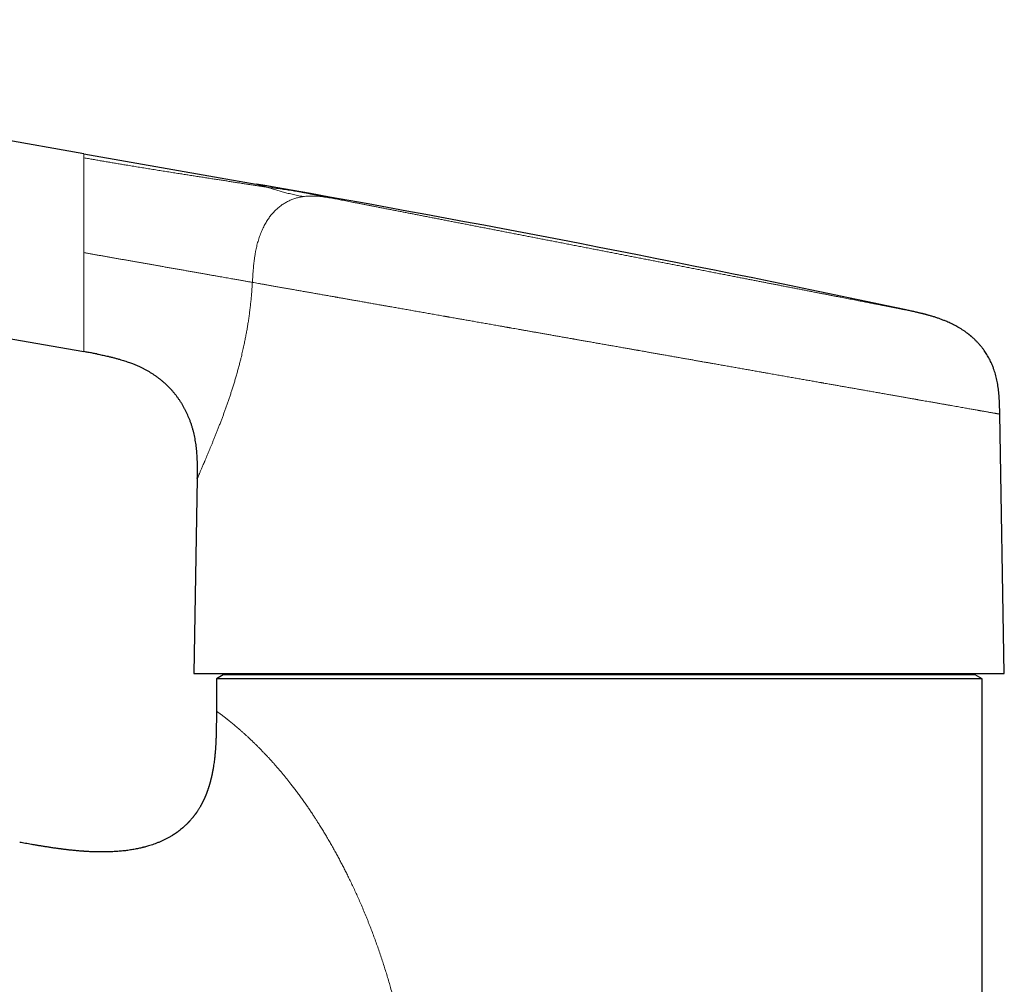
# Model space of a CAD drawing. Header units: millimetres. Extents: x 8 to 575, y 12 to 410.
# Tile 3 of 29: x 120 to 191, y 340 to 410. Entities that reach past the tile are written whole.
import ezdxf

# ---------------------------------------------------------------- set-up
doc = ezdxf.new("R2010")
doc.units = ezdxf.units.MM

msp = doc.modelspace()

# ---------------------------------------------------------------- linework, layer by layer
at = {"color": 7, "linetype": 'Continuous', "lineweight": 30}
for p, q in [((124.863, 400.05), (70.276, 409.675)), ((124.863, 400.05), (137.231, 397.869)), ((139.74, 397.427), (137.231, 397.869)), ((139.74, 397.427), (139.743, 397.426)), ((67.845, 395.888), (124.863, 385.834)), ((128.21, 385.018), (128.214, 385.016)), ((190.963, 362.726), (190.638, 381.344)), ((133.007, 376.726), (132.763, 362.726)), ((132.763, 362.726), (190.963, 362.726)), ((134.874, 362.609), (134.374, 362.321)), ((134.374, 362.321), (134.374, 360.018)), ((189.374, 362.321), (134.374, 362.321)), ((161.874, 362.609), (134.874, 362.609)), ((137.697, 362.726), (137.697, 362.609)), ((188.874, 362.609), (161.874, 362.609)), ((186.051, 362.609), (186.051, 362.726)), ((189.374, 362.321), (188.874, 362.609)), ((189.374, 271.109), (189.374, 362.321)), ((134.251, 356.677), (134.248, 356.648)), ((134.167, 356.042), (134.166, 356.037)), ((131.797, 351.496), (131.784, 351.486)), ((131.908, 351.588), (131.898, 351.579)), ((131.177, 351.063), (131.164, 351.056)), ((123.015, 350.138), (122.982, 350.142))]:
    msp.add_line(p, q, dxfattribs=at)
at = {"color": 7, "linetype": 'Continuous', "lineweight": 30, "flags": 128}
msp.add_lwpolyline([(139.742, 397.426), (138.382, 397.666), (137.989, 397.735), (137.715, 397.783), (137.234, 397.868)], dxfattribs=at)
at = {"color": 7, "linetype": 'Continuous', "lineweight": 30}
msp.add_arc((-80.069, -849.163), 1265.821, 77.962986, 79.999961, dxfattribs=at)
at = {"color": 252, "linetype": 'Continuous', "lineweight": 0}
for points, knots in [([(124.863, 399.753), (124.863, 399.775), (124.863, 399.818), (124.863, 399.873), (124.863, 399.92), (124.863, 399.961), (124.863, 399.994), (124.863, 400.019), (124.863, 400.037), (124.863, 400.048), (124.863, 400.049), (124.863, 400.05)], [0, 0, 0, 0, 0.112778, 0.225351, 0.337723, 0.449898, 0.56188, 0.671676, 0.781293, 0.890733, 1, 1, 1, 1]), ([(124.863, 399.753), (124.863, 399.733), (124.863, 399.692), (124.863, 399.623), (124.863, 399.548), (124.863, 399.467), (124.863, 399.379), (124.863, 399.287), (124.863, 399.192), (124.863, 399.092), (124.863, 398.987), (124.863, 398.876), (124.863, 398.781), (124.863, 398.703), (124.863, 398.646), (124.863, 398.587), (124.863, 398.526), (124.863, 398.464), (124.863, 398.401), (124.863, 398.319), (124.863, 398.215), (124.863, 398.088), (124.863, 397.954), (124.863, 397.811), (124.863, 397.66), (124.863, 397.504), (124.863, 397.342), (124.863, 397.219), (124.863, 397.139), (124.863, 397.102), (124.863, 397.065), (124.863, 397.028), (124.863, 396.991), (124.863, 396.953), (124.863, 396.915), (124.863, 396.848), (124.863, 396.752), (124.863, 396.617), (124.863, 396.469), (124.863, 396.308), (124.863, 396.138), (124.863, 395.959), (124.863, 395.769), (124.863, 395.574), (124.863, 395.373), (124.863, 395.233), (124.863, 395.156), (124.863, 395.145), (124.863, 395.133), (124.863, 395.122), (124.863, 395.11), (124.863, 395.098), (124.863, 395.068), (124.863, 395.02), (124.863, 394.956), (124.863, 394.873), (124.863, 394.767), (124.863, 394.643), (124.863, 394.517), (124.863, 394.389), (124.863, 394.255), (124.863, 394.114), (124.863, 393.966), (124.863, 393.811), (124.863, 393.649), (124.863, 393.481), (124.863, 393.307), (124.863, 393.126), (124.863, 393.004), (124.863, 392.942)], [0, 0, 0, 0, 0.022747, 0.045613, 0.068599, 0.091706, 0.114933, 0.138281, 0.160407, 0.182642, 0.204985, 0.227439, 0.250002, 0.260618, 0.271289, 0.282014, 0.292793, 0.303627, 0.314516, 0.32546, 0.345664, 0.366053, 0.386626, 0.408873, 0.431333, 0.454004, 0.476888, 0.499985, 0.504913, 0.509865, 0.514843, 0.519845, 0.524873, 0.529926, 0.535005, 0.540108, 0.556311, 0.572763, 0.592673, 0.612935, 0.633551, 0.65603, 0.678914, 0.702204, 0.725899, 0.75, 0.75132, 0.75265, 0.75399, 0.75534, 0.756701, 0.758072, 0.759453, 0.767234, 0.774443, 0.7819, 0.795832, 0.810552, 0.824363, 0.838803, 0.853872, 0.86957, 0.886237, 0.90356, 0.921537, 0.94017, 0.959458, 0.979402, 1, 1, 1, 1]), ([(138.021, 397.639), (137.919, 397.655), (137.714, 397.688), (137.403, 397.736), (137.088, 397.785), (136.771, 397.834), (136.45, 397.884), (136.133, 397.933), (135.82, 397.981), (135.511, 398.029), (135.2, 398.077), (134.886, 398.126), (134.559, 398.176), (134.218, 398.229), (133.862, 398.284), (133.505, 398.339), (133.147, 398.395), (132.788, 398.451), (132.427, 398.507), (132.064, 398.564), (131.684, 398.624), (131.284, 398.687), (130.866, 398.753), (130.445, 398.82), (130.022, 398.888), (129.599, 398.956), (129.176, 399.024), (128.754, 399.093), (128.331, 399.163), (127.935, 399.228), (127.567, 399.289), (127.227, 399.347), (126.886, 399.404), (126.545, 399.462), (126.206, 399.52), (125.869, 399.578), (125.534, 399.636), (125.199, 399.694), (124.975, 399.734), (124.863, 399.753)], [0, 0, 0, 0, 0.026701, 0.05336, 0.079976, 0.106552, 0.133088, 0.159587, 0.184542, 0.209474, 0.234384, 0.259265, 0.284109, 0.311783, 0.339396, 0.366943, 0.394424, 0.421841, 0.449199, 0.476506, 0.503775, 0.534841, 0.565902, 0.596987, 0.628107, 0.659261, 0.689886, 0.720526, 0.751172, 0.781809, 0.806306, 0.830786, 0.855246, 0.879685, 0.904106, 0.928075, 0.952039, 0.976009, 1, 1, 1, 1]), ([(137.231, 397.869), (137.231, 397.869), (137.232, 397.869), (137.242, 397.866), (137.258, 397.862), (137.28, 397.856), (137.308, 397.848), (137.342, 397.838), (137.382, 397.827), (137.428, 397.814), (137.48, 397.8), (137.539, 397.783), (137.604, 397.764), (137.675, 397.743), (137.752, 397.72), (137.835, 397.696), (137.924, 397.669), (137.989, 397.649), (138.021, 397.639)], [0, 0, 0, 0, 0.062643, 0.125301, 0.187986, 0.250701, 0.313445, 0.375094, 0.436761, 0.498436, 0.560111, 0.623033, 0.685936, 0.74881, 0.811653, 0.874462, 0.937241, 1, 1, 1, 1]), ([(140.625, 396.969), (140.553, 396.983), (140.41, 397.011), (140.203, 397.051), (140.002, 397.093), (139.808, 397.136), (139.622, 397.18), (139.443, 397.225), (139.272, 397.27), (139.108, 397.316), (138.949, 397.361), (138.796, 397.405), (138.649, 397.449), (138.509, 397.491), (138.376, 397.531), (138.25, 397.569), (138.131, 397.606), (138.058, 397.628), (138.021, 397.639)], [0, 0, 0, 0, 0.0626407, 0.1253154, 0.1880244, 0.2507536, 0.3134828, 0.3750745, 0.4366412, 0.4981927, 0.5597586, 0.6226185, 0.6855171, 0.7484398, 0.8113647, 0.8742713, 0.9371479, 1, 1, 1, 1]), ([(140.444, 397.29), (140.293, 397.315), (139.993, 397.367), (139.542, 397.439), (139.063, 397.509), (138.556, 397.577), (138.199, 397.619), (138.021, 397.639)], [0, 0, 0, 0, 0.186651, 0.373325, 0.560011, 0.780021, 1, 1, 1, 1]), ([(139.743, 397.426), (139.743, 397.426), (139.744, 397.426), (139.753, 397.424), (139.769, 397.421), (139.794, 397.416), (139.825, 397.41), (139.863, 397.403), (139.907, 397.394), (139.96, 397.384), (140.021, 397.372), (140.09, 397.358), (140.167, 397.343), (140.251, 397.327), (140.343, 397.309), (140.41, 397.296), (140.444, 397.29)], [0, 0, 0, 0, 0.0083826, 0.0832205, 0.1579372, 0.2325563, 0.3071011, 0.3815954, 0.4560626, 0.5305265, 0.6085583, 0.6866396, 0.7647974, 0.8430588, 0.9214508, 1, 1, 1, 1]), ([(140.625, 396.969), (140.578, 396.962), (140.485, 396.948), (140.346, 396.921), (140.208, 396.889), (140.072, 396.851), (139.937, 396.808), (139.805, 396.759), (139.674, 396.705), (139.544, 396.645), (139.418, 396.58), (139.293, 396.509), (139.171, 396.433), (139.051, 396.351), (138.934, 396.264), (138.82, 396.171), (138.709, 396.073), (138.601, 395.97), (138.496, 395.861), (138.394, 395.748), (138.296, 395.629), (138.201, 395.506), (138.109, 395.379), (138.022, 395.246), (137.938, 395.11), (137.854, 394.963), (137.772, 394.807), (137.691, 394.64), (137.615, 394.468), (137.544, 394.292), (137.478, 394.112), (137.418, 393.932), (137.364, 393.752), (137.315, 393.573), (137.269, 393.391), (137.228, 393.207), (137.187, 393.003), (137.148, 392.78), (137.111, 392.537), (137.079, 392.291), (137.052, 392.044), (137.026, 391.769), (137.003, 391.467), (136.981, 391.138), (136.969, 390.918), (136.962, 390.808)], [0, 0, 0, 0, 0.019847, 0.039596, 0.059252, 0.078823, 0.098317, 0.117745, 0.137117, 0.156443, 0.175737, 0.195011, 0.214277, 0.23355, 0.252842, 0.272166, 0.291537, 0.310966, 0.330466, 0.35005, 0.369728, 0.389512, 0.409411, 0.429435, 0.449592, 0.46989, 0.492798, 0.515897, 0.539195, 0.562695, 0.5864, 0.610311, 0.633044, 0.655956, 0.679044, 0.702304, 0.725728, 0.755765, 0.786036, 0.816518, 0.847185, 0.878008, 0.918555, 0.959243, 1, 1, 1, 1]), ([(142.786, 396.833), (142.722, 396.846), (142.592, 396.871), (142.406, 396.907), (142.225, 396.943), (142.051, 396.977), (141.883, 397.009), (141.722, 397.041), (141.568, 397.071), (141.42, 397.099), (141.277, 397.127), (141.14, 397.154), (141.007, 397.18), (140.882, 397.204), (140.762, 397.228), (140.649, 397.25), (140.542, 397.27), (140.476, 397.283), (140.444, 397.29)], [0, 0, 0, 0, 0.062798, 0.125536, 0.188232, 0.250906, 0.313577, 0.375144, 0.436745, 0.498398, 0.560076, 0.622953, 0.685787, 0.748599, 0.811407, 0.87423, 0.937088, 1, 1, 1, 1]), ([(142.786, 396.833), (142.714, 396.846), (142.568, 396.871), (142.35, 396.907), (142.132, 396.94), (141.915, 396.968), (141.709, 396.988), (141.516, 397.002), (141.336, 397.009), (141.157, 397.01), (140.978, 397.004), (140.801, 396.991), (140.683, 396.977), (140.625, 396.969)], [0, 0, 0, 0, 0.102014, 0.20389, 0.305487, 0.406672, 0.507326, 0.590725, 0.673641, 0.756039, 0.837901, 0.919219, 1, 1, 1, 1]), ([(183.91, 388.826), (183.909, 388.826), (183.908, 388.826), (183.895, 388.829), (183.875, 388.833), (183.847, 388.838), (183.811, 388.845), (183.768, 388.854), (183.717, 388.864), (183.658, 388.875), (183.591, 388.888), (183.515, 388.903), (183.431, 388.919), (183.339, 388.937), (183.239, 388.957), (183.132, 388.977), (183.016, 389), (182.899, 389.023), (182.783, 389.045), (182.668, 389.068), (182.548, 389.091), (182.422, 389.116), (182.291, 389.141), (182.158, 389.167), (182.022, 389.194), (181.884, 389.22), (181.742, 389.248), (181.594, 389.277), (181.435, 389.308), (181.264, 389.341), (181.082, 389.377), (180.895, 389.413), (180.702, 389.451), (180.503, 389.489), (180.299, 389.529), (180.089, 389.57), (179.877, 389.611), (179.662, 389.653), (179.445, 389.695), (179.224, 389.738), (178.998, 389.782), (178.767, 389.827), (178.536, 389.872), (178.306, 389.917), (178.076, 389.962), (177.842, 390.008), (177.602, 390.054), (177.349, 390.104), (177.08, 390.156), (176.798, 390.211), (176.511, 390.267), (176.22, 390.323), (175.924, 390.381), (175.624, 390.439), (175.319, 390.499), (175.028, 390.555), (174.752, 390.609), (174.491, 390.66), (174.228, 390.711), (173.962, 390.763), (173.694, 390.815), (173.424, 390.868), (173.141, 390.923), (172.847, 390.98), (172.541, 391.04), (172.232, 391.1), (171.918, 391.161), (171.589, 391.225), (171.243, 391.292), (170.882, 391.363), (170.519, 391.433), (170.152, 391.505), (169.783, 391.577), (169.411, 391.649), (169.037, 391.722), (168.664, 391.795), (168.295, 391.866), (167.928, 391.938), (167.56, 392.01), (167.191, 392.081), (166.82, 392.154), (166.455, 392.225), (166.095, 392.295), (165.741, 392.364), (165.386, 392.433), (165.028, 392.503), (164.668, 392.573), (164.307, 392.643), (163.945, 392.713), (163.583, 392.784), (163.221, 392.854), (162.86, 392.925), (162.501, 392.995), (162.144, 393.064), (161.787, 393.134), (161.419, 393.205), (161.04, 393.279), (160.651, 393.355), (160.263, 393.43), (159.876, 393.506), (159.489, 393.581), (159.111, 393.655), (158.74, 393.727), (158.378, 393.798), (158.015, 393.868), (157.653, 393.939), (157.292, 394.009), (156.931, 394.079), (156.572, 394.149), (156.214, 394.219), (155.859, 394.288), (155.507, 394.357), (155.159, 394.424), (154.814, 394.491), (154.471, 394.558), (154.121, 394.626), (153.762, 394.696), (153.397, 394.767), (153.035, 394.838), (152.676, 394.908), (152.32, 394.977), (151.974, 395.044), (151.637, 395.11), (151.31, 395.174), (150.985, 395.237), (150.663, 395.3), (150.343, 395.362), (150.027, 395.424), (149.714, 395.484), (149.405, 395.545), (149.1, 395.604), (148.8, 395.662), (148.505, 395.72), (148.216, 395.776), (147.93, 395.832), (147.64, 395.888), (147.346, 395.946), (147.05, 396.003), (146.759, 396.06), (146.472, 396.116), (146.191, 396.17), (145.92, 396.223), (145.659, 396.274), (145.408, 396.323), (145.161, 396.371), (144.918, 396.418), (144.681, 396.465), (144.448, 396.51), (144.221, 396.554), (143.998, 396.597), (143.781, 396.64), (143.57, 396.681), (143.365, 396.721), (143.167, 396.759), (142.974, 396.797), (142.849, 396.821), (142.786, 396.833)], [0, 0, 0, 0, 0.0073204, 0.0146331, 0.021941, 0.0292466, 0.0365527, 0.0437313, 0.0509154, 0.0581077, 0.0653294, 0.0726904, 0.0800451, 0.0873964, 0.0947468, 0.1020991, 0.109456, 0.1168203, 0.1229947, 0.1291624, 0.135325, 0.1414841, 0.1476414, 0.1537984, 0.1596048, 0.1654138, 0.1712265, 0.1770581, 0.1829368, 0.1894913, 0.1960407, 0.2025868, 0.2091316, 0.2156771, 0.2222252, 0.2287777, 0.2353366, 0.2416496, 0.2479557, 0.2542566, 0.260554, 0.2668497, 0.2731454, 0.2790827, 0.285023, 0.2909676, 0.2969358, 0.302966, 0.309689, 0.3164063, 0.32312, 0.3298322, 0.336545, 0.3432605, 0.3499807, 0.3567076, 0.362264, 0.3678148, 0.3733611, 0.3789042, 0.3844451, 0.389985, 0.3955252, 0.401621, 0.40772, 0.4138238, 0.4199511, 0.4261388, 0.4330368, 0.4399287, 0.4468168, 0.4537032, 0.4605903, 0.4674802, 0.4743752, 0.4812775, 0.4879166, 0.4945477, 0.5011727, 0.5077936, 0.5144124, 0.5210312, 0.5272734, 0.5335189, 0.5397695, 0.5460408, 0.5523606, 0.5586733, 0.5649808, 0.5712846, 0.5775866, 0.5838885, 0.5900793, 0.5962732, 0.6024719, 0.608677, 0.6154355, 0.6221859, 0.6289301, 0.6356702, 0.6424084, 0.6491468, 0.6555021, 0.6618612, 0.6682258, 0.6746069, 0.6810192, 0.687424, 0.6938233, 0.7002187, 0.7066121, 0.7130052, 0.7192857, 0.7255693, 0.7318578, 0.7381529, 0.7449876, 0.7518136, 0.7586329, 0.7654477, 0.7722602, 0.7790725, 0.7854974, 0.7919259, 0.7983599, 0.8048061, 0.8112684, 0.8177233, 0.8241725, 0.8306179, 0.8370614, 0.8435048, 0.8498347, 0.8561681, 0.8625065, 0.8688518, 0.8757183, 0.882576, 0.8894271, 0.8962738, 0.9031183, 0.9099628, 0.9164181, 0.9228773, 0.929342, 0.9358155, 0.9422913, 0.9487598, 0.9552227, 0.9616819, 0.9681393, 0.9745966, 0.9809404, 0.9872878, 0.9936404, 1, 1, 1, 1]), ([(124.863, 385.834), (124.863, 385.835), (124.863, 385.836), (124.863, 385.848), (124.863, 385.867), (124.863, 385.893), (124.863, 385.927), (124.863, 385.967), (124.863, 386.011), (124.863, 386.057), (124.863, 386.109), (124.863, 386.156), (124.863, 386.195), (124.863, 386.223), (124.863, 386.253), (124.863, 386.284), (124.863, 386.315), (124.863, 386.348), (124.863, 386.398), (124.863, 386.467), (124.863, 386.56), (124.863, 386.659), (124.863, 386.764), (124.863, 386.877), (124.863, 386.996), (124.863, 387.123), (124.863, 387.258), (124.863, 387.401), (124.863, 387.535), (124.863, 387.655), (124.863, 387.734), (124.863, 387.786), (124.863, 387.81), (124.863, 387.835), (124.863, 387.86), (124.863, 387.885), (124.863, 387.91), (124.863, 387.974), (124.863, 388.081), (124.863, 388.233), (124.863, 388.392), (124.863, 388.558), (124.863, 388.73), (124.863, 388.91), (124.863, 389.081), (124.863, 389.244), (124.863, 389.396), (124.863, 389.552), (124.863, 389.705), (124.863, 389.855), (124.863, 389.997), (124.863, 390.095), (124.863, 390.149), (124.863, 390.164), (124.863, 390.179), (124.863, 390.194), (124.863, 390.209), (124.863, 390.224), (124.863, 390.271), (124.863, 390.353), (124.863, 390.472), (124.863, 390.598), (124.863, 390.732), (124.863, 390.873), (124.863, 391.021), (124.862, 391.176), (124.862, 391.338), (124.862, 391.496), (124.862, 391.649), (124.863, 391.795), (124.863, 391.947), (124.863, 392.103), (124.863, 392.263), (124.863, 392.427), (124.863, 392.595), (124.863, 392.767), (124.863, 392.883), (124.863, 392.942)], [0, 0, 0, 0, 0.020572, 0.041189, 0.061853, 0.082563, 0.103321, 0.124128, 0.141643, 0.159193, 0.176779, 0.194401, 0.202324, 0.210255, 0.218193, 0.226139, 0.234092, 0.242053, 0.25002, 0.269148, 0.288426, 0.307853, 0.32743, 0.347159, 0.367038, 0.38707, 0.407793, 0.428677, 0.449722, 0.463701, 0.47775, 0.480914, 0.484081, 0.487252, 0.490426, 0.493604, 0.496785, 0.49997, 0.51812, 0.536592, 0.555385, 0.5745, 0.593937, 0.613697, 0.633779, 0.649462, 0.665337, 0.681403, 0.697661, 0.712127, 0.726741, 0.739724, 0.741188, 0.742654, 0.744122, 0.74559, 0.747061, 0.748533, 0.750006, 0.760803, 0.772254, 0.784358, 0.797116, 0.810527, 0.824334, 0.838772, 0.85384, 0.869538, 0.882551, 0.895967, 0.909786, 0.924009, 0.938635, 0.953392, 0.968539, 0.984075, 1, 1, 1, 1]), ([(124.863, 392.942), (124.949, 392.927), (125.119, 392.897), (125.376, 392.851), (125.632, 392.806), (125.888, 392.761), (126.145, 392.716), (126.401, 392.671), (126.657, 392.625), (126.917, 392.58), (127.181, 392.533), (127.448, 392.486), (127.713, 392.439), (127.977, 392.393), (128.24, 392.346), (128.508, 392.299), (128.781, 392.251), (129.06, 392.202), (129.335, 392.153), (129.609, 392.105), (129.879, 392.057), (130.148, 392.01), (130.422, 391.962), (130.704, 391.912), (130.991, 391.861), (131.275, 391.811), (131.557, 391.761), (131.841, 391.711), (132.128, 391.661), (132.417, 391.61), (132.702, 391.56), (132.982, 391.51), (133.26, 391.461), (133.527, 391.414), (133.786, 391.368), (134.036, 391.324), (134.282, 391.281), (134.523, 391.239), (134.751, 391.198), (134.965, 391.161), (135.167, 391.125), (135.364, 391.09), (135.542, 391.059), (135.702, 391.031), (135.845, 391.005), (135.984, 390.981), (136.12, 390.957), (136.252, 390.934), (136.379, 390.911), (136.502, 390.889), (136.621, 390.869), (136.736, 390.848), (136.849, 390.828), (136.925, 390.815), (136.962, 390.808)], [0, 0, 0, 0, 0.0175423, 0.0350606, 0.0525759, 0.0701038, 0.0876551, 0.1052363, 0.1228503, 0.1404963, 0.1590123, 0.1775505, 0.1960997, 0.2146468, 0.2331785, 0.251682, 0.2718243, 0.2919158, 0.3119607, 0.331972, 0.351962, 0.3719404, 0.3919146, 0.4138872, 0.4358643, 0.4578462, 0.4798303, 0.5018105, 0.5251087, 0.5483783, 0.5716163, 0.5948337, 0.6180399, 0.6412422, 0.6631196, 0.6850007, 0.7068869, 0.7287781, 0.7506737, 0.7701832, 0.7896944, 0.8092222, 0.8287841, 0.8441784, 0.8595883, 0.8750058, 0.8904222, 0.9061435, 0.9218476, 0.937529, 0.9531843, 0.9688124, 0.9844153, 1, 1, 1, 1]), ([(136.962, 390.808), (136.955, 390.688), (136.94, 390.448), (136.913, 390.089), (136.882, 389.734), (136.847, 389.38), (136.808, 389.032), (136.766, 388.688), (136.72, 388.349), (136.671, 388.013), (136.618, 387.679), (136.561, 387.348), (136.502, 387.019), (136.439, 386.693), (136.38, 386.409), (136.329, 386.168), (136.284, 385.967), (136.238, 385.767), (136.192, 385.568), (136.134, 385.332), (136.066, 385.06), (135.986, 384.755), (135.904, 384.452), (135.82, 384.152), (135.734, 383.858), (135.647, 383.568), (135.558, 383.283), (135.469, 383.004), (135.379, 382.729), (135.289, 382.459), (135.198, 382.192), (135.106, 381.929), (135.013, 381.67), (134.921, 381.415), (134.828, 381.165), (134.733, 380.911), (134.635, 380.655), (134.536, 380.398), (134.438, 380.148), (134.342, 379.906), (134.247, 379.671), (134.155, 379.442), (134.064, 379.221), (133.979, 379.016), (133.901, 378.825), (133.828, 378.651), (133.757, 378.483), (133.701, 378.348), (133.656, 378.242), (133.622, 378.163), (133.59, 378.085), (133.558, 378.01), (133.527, 377.937), (133.486, 377.841), (133.437, 377.727), (133.382, 377.598), (133.331, 377.477), (133.283, 377.366), (133.239, 377.263), (133.199, 377.17), (133.163, 377.085), (133.13, 377.009), (133.101, 376.943), (133.076, 376.885), (133.055, 376.836), (133.038, 376.795), (133.024, 376.764), (133.015, 376.742), (133.009, 376.728), (133.008, 376.727), (133.007, 376.726)], [0, 0, 0, 0, 0.016286, 0.032495, 0.048636, 0.064718, 0.080751, 0.096459, 0.112138, 0.127798, 0.143448, 0.159097, 0.174755, 0.190431, 0.206135, 0.216024, 0.22593, 0.235855, 0.245802, 0.255772, 0.271481, 0.287232, 0.303033, 0.318893, 0.33482, 0.350536, 0.366333, 0.382217, 0.397694, 0.413499, 0.429337, 0.445216, 0.461142, 0.477121, 0.493162, 0.50927, 0.526954, 0.544593, 0.562197, 0.579774, 0.597334, 0.614886, 0.632437, 0.650122, 0.665602, 0.680985, 0.696279, 0.711489, 0.719425, 0.727341, 0.735239, 0.743118, 0.750981, 0.758827, 0.774635, 0.790301, 0.805832, 0.821239, 0.836531, 0.851717, 0.866807, 0.881811, 0.89674, 0.911603, 0.926411, 0.941175, 0.955905, 0.970612, 0.985307, 1, 1, 1, 1]), ([(190.638, 381.344), (190.637, 381.344), (190.636, 381.344), (190.627, 381.346), (190.611, 381.349), (190.589, 381.353), (190.561, 381.358), (190.527, 381.364), (190.485, 381.371), (190.435, 381.38), (190.375, 381.39), (190.308, 381.402), (190.233, 381.415), (190.151, 381.43), (190.061, 381.446), (189.963, 381.463), (189.858, 381.482), (189.746, 381.501), (189.636, 381.521), (189.532, 381.539), (189.434, 381.556), (189.356, 381.57), (189.298, 381.58), (189.262, 381.587), (189.226, 381.593), (189.19, 381.599), (189.153, 381.606), (189.116, 381.612), (189.046, 381.625), (188.942, 381.643), (188.799, 381.668), (188.65, 381.695), (188.495, 381.722), (188.334, 381.75), (188.167, 381.78), (187.988, 381.811), (187.797, 381.845), (187.592, 381.881), (187.38, 381.919), (187.161, 381.957), (186.934, 381.997), (186.7, 382.038), (186.459, 382.081), (186.21, 382.125), (185.954, 382.17), (185.714, 382.212), (185.492, 382.251), (185.291, 382.287), (185.063, 382.327), (184.891, 382.357), (184.776, 382.378), (184.744, 382.383), (184.713, 382.389), (184.681, 382.394), (184.649, 382.4), (184.617, 382.406), (184.514, 382.424), (184.338, 382.455), (184.086, 382.499), (183.827, 382.545), (183.563, 382.592), (183.293, 382.639), (183.017, 382.688), (182.726, 382.739), (182.418, 382.794), (182.094, 382.851), (181.763, 382.909), (181.425, 382.969), (181.099, 383.026), (180.787, 383.081), (180.489, 383.134), (180.185, 383.187), (179.877, 383.241), (179.564, 383.297), (179.259, 383.35), (178.963, 383.403), (178.675, 383.453), (178.352, 383.51), (178.11, 383.553), (177.949, 383.581), (177.905, 383.589), (177.861, 383.597), (177.816, 383.605), (177.772, 383.613), (177.727, 383.62), (177.585, 383.645), (177.344, 383.688), (177, 383.749), (176.65, 383.81), (176.294, 383.873), (175.932, 383.937), (175.563, 384.002), (175.184, 384.069), (174.796, 384.137), (174.397, 384.208), (174.093, 384.261), (173.885, 384.298), (173.777, 384.317), (173.668, 384.336), (173.563, 384.355), (173.431, 384.378), (173.271, 384.406), (173.031, 384.448), (172.741, 384.5), (172.397, 384.56), (172.048, 384.622), (171.691, 384.685), (171.329, 384.749), (170.975, 384.811), (170.63, 384.872), (170.295, 384.931), (169.994, 384.984), (169.728, 385.031), (169.508, 385.07), (169.356, 385.096), (169.273, 385.111), (169.25, 385.115), (169.227, 385.119), (169.204, 385.123), (169.181, 385.127), (169.158, 385.131), (169.052, 385.15), (168.861, 385.184), (168.581, 385.233), (168.294, 385.284), (167.999, 385.336), (167.698, 385.389), (167.391, 385.443), (167.077, 385.498), (166.757, 385.555), (166.451, 385.609), (166.161, 385.66), (165.888, 385.708), (165.61, 385.757), (165.327, 385.807), (165.077, 385.851), (164.86, 385.889), (164.71, 385.916), (164.614, 385.933), (164.575, 385.939), (164.561, 385.942), (164.546, 385.945), (164.533, 385.947), (164.498, 385.953), (164.431, 385.965), (164.328, 385.983), (164.211, 386.004), (164.085, 386.026), (163.949, 386.05), (163.802, 386.076), (163.649, 386.103), (163.49, 386.131), (163.324, 386.16), (163.151, 386.191), (162.971, 386.222), (162.799, 386.253), (162.635, 386.281), (162.48, 386.309), (162.321, 386.337), (162.155, 386.366), (161.988, 386.396), (161.821, 386.425), (161.66, 386.453), (161.497, 386.482), (161.333, 386.511), (161.168, 386.54), (161.01, 386.568), (160.859, 386.595), (160.714, 386.62), (160.577, 386.644), (160.445, 386.668), (160.319, 386.69), (160.199, 386.711), (160.098, 386.729), (160.014, 386.744), (159.949, 386.755), (159.906, 386.763), (159.883, 386.767), (159.877, 386.768), (159.871, 386.769), (159.865, 386.77), (159.858, 386.771), (159.852, 386.772), (159.743, 386.792), (159.531, 386.829), (159.219, 386.884), (158.913, 386.938), (158.613, 386.991), (158.319, 387.042), (158.036, 387.092), (157.764, 387.14), (157.503, 387.186), (157.246, 387.232), (156.995, 387.276), (156.75, 387.319), (156.509, 387.362), (156.274, 387.403), (156.043, 387.444), (155.818, 387.484), (155.647, 387.514), (155.529, 387.535), (155.461, 387.546), (155.394, 387.558), (155.328, 387.57), (155.259, 387.582), (155.184, 387.595), (155.053, 387.618), (154.87, 387.651), (154.584, 387.701), (154.247, 387.76), (153.862, 387.829), (153.482, 387.895), (153.11, 387.961), (152.743, 388.026), (152.398, 388.087), (152.072, 388.144), (151.766, 388.198), (151.499, 388.245), (151.269, 388.286), (151.126, 388.311), (151.037, 388.327), (150.999, 388.333), (150.961, 388.34), (150.924, 388.347), (150.886, 388.353), (150.849, 388.36), (150.812, 388.366), (150.652, 388.395), (150.371, 388.444), (149.972, 388.514), (149.58, 388.583), (149.195, 388.651), (148.815, 388.718), (148.442, 388.784), (148.072, 388.849), (147.705, 388.914), (147.342, 388.978), (147.068, 389.026), (146.881, 389.059), (146.778, 389.078), (146.674, 389.096), (146.567, 389.115), (146.458, 389.134), (146.347, 389.154), (146.237, 389.173), (146.053, 389.205), (145.798, 389.25), (145.474, 389.307), (145.155, 389.364), (144.841, 389.419), (144.532, 389.474), (144.24, 389.525), (143.965, 389.574), (143.705, 389.619), (143.422, 389.669), (143.213, 389.706), (143.074, 389.731), (143.032, 389.738), (142.989, 389.746), (142.946, 389.753), (142.904, 389.761), (142.766, 389.785), (142.534, 389.826), (142.213, 389.882), (141.897, 389.938), (141.588, 389.993), (141.284, 390.046), (140.987, 390.099), (140.685, 390.152), (140.38, 390.205), (140.073, 390.26), (139.773, 390.312), (139.481, 390.364), (139.195, 390.414), (138.917, 390.464), (138.645, 390.511), (138.381, 390.558), (138.124, 390.603), (137.876, 390.647), (137.636, 390.689), (137.405, 390.73), (137.179, 390.77), (137.035, 390.796), (136.962, 390.808)], [0, 0, 0, 0, 0.005547, 0.011098, 0.016654, 0.022215, 0.027781, 0.033352, 0.038928, 0.045067, 0.051213, 0.057364, 0.063522, 0.069686, 0.075856, 0.082032, 0.088215, 0.094404, 0.1006, 0.105148, 0.109699, 0.114254, 0.115788, 0.117323, 0.118858, 0.120394, 0.12193, 0.123467, 0.125004, 0.130434, 0.135881, 0.141343, 0.146821, 0.152315, 0.157824, 0.16335, 0.169446, 0.175562, 0.181697, 0.187852, 0.194026, 0.200219, 0.206432, 0.212664, 0.218916, 0.225187, 0.229799, 0.234421, 0.239053, 0.245185, 0.245874, 0.246564, 0.247253, 0.247943, 0.248634, 0.249324, 0.250015, 0.255282, 0.26058, 0.26591, 0.27127, 0.276662, 0.282085, 0.28754, 0.293576, 0.299649, 0.305761, 0.31191, 0.318097, 0.323282, 0.328494, 0.333731, 0.338995, 0.344286, 0.349603, 0.354303, 0.359024, 0.363765, 0.370055, 0.370763, 0.371472, 0.372181, 0.372891, 0.373601, 0.374311, 0.375022, 0.38036, 0.385749, 0.39119, 0.396683, 0.402227, 0.407823, 0.413471, 0.419324, 0.425231, 0.431192, 0.432775, 0.434362, 0.435952, 0.437544, 0.438944, 0.441711, 0.444501, 0.449357, 0.45428, 0.459271, 0.464329, 0.469454, 0.474647, 0.479272, 0.483949, 0.488678, 0.491828, 0.495, 0.497811, 0.498128, 0.498444, 0.498761, 0.499079, 0.499396, 0.499714, 0.500032, 0.503767, 0.507602, 0.511536, 0.515568, 0.5197, 0.523854, 0.528104, 0.532449, 0.53689, 0.540511, 0.544193, 0.547936, 0.551741, 0.555606, 0.558018, 0.560452, 0.561661, 0.561851, 0.562042, 0.562232, 0.562423, 0.562583, 0.563638, 0.56513, 0.566698, 0.568341, 0.570208, 0.572163, 0.574207, 0.57634, 0.578561, 0.58087, 0.583268, 0.585754, 0.587769, 0.589839, 0.591964, 0.594164, 0.596454, 0.598674, 0.600825, 0.602906, 0.605199, 0.607402, 0.609513, 0.611534, 0.613463, 0.615302, 0.61705, 0.61875, 0.620354, 0.621863, 0.622806, 0.623707, 0.624466, 0.624549, 0.624632, 0.624714, 0.624796, 0.624877, 0.624958, 0.625039, 0.629288, 0.633464, 0.637566, 0.641595, 0.64555, 0.649432, 0.653025, 0.656553, 0.660016, 0.663413, 0.666745, 0.670012, 0.673214, 0.67635, 0.679421, 0.682427, 0.683359, 0.684284, 0.685202, 0.686114, 0.68702, 0.688034, 0.689205, 0.692408, 0.695589, 0.701009, 0.70636, 0.711641, 0.716853, 0.721996, 0.727068, 0.731475, 0.735827, 0.740126, 0.742934, 0.745718, 0.746263, 0.746806, 0.747348, 0.74789, 0.74843, 0.74897, 0.749509, 0.750046, 0.755916, 0.761732, 0.767496, 0.773206, 0.778864, 0.784468, 0.790019, 0.795664, 0.801252, 0.806785, 0.808405, 0.81002, 0.81163, 0.8133, 0.815054, 0.816805, 0.818552, 0.820296, 0.825559, 0.830791, 0.835992, 0.841161, 0.846298, 0.851404, 0.855872, 0.860315, 0.864733, 0.870529, 0.871284, 0.872039, 0.872794, 0.873547, 0.8743, 0.875052, 0.880901, 0.886726, 0.892527, 0.898304, 0.904058, 0.909788, 0.915494, 0.921745, 0.927966, 0.934159, 0.940324, 0.946461, 0.952569, 0.958649, 0.9647, 0.970724, 0.976719, 0.98258, 0.988414, 0.99422, 1, 1, 1, 1]), ([(134.374, 360.018), (134.375, 360.017), (134.376, 360.016), (134.389, 360.007), (134.408, 359.993), (134.435, 359.974), (134.469, 359.949), (134.511, 359.918), (134.56, 359.882), (134.615, 359.841), (134.679, 359.794), (134.749, 359.741), (134.826, 359.683), (134.909, 359.619), (134.984, 359.561), (135.048, 359.511), (135.099, 359.471), (135.152, 359.43), (135.206, 359.387), (135.262, 359.342), (135.338, 359.281), (135.436, 359.202), (135.561, 359.1), (135.69, 358.992), (135.825, 358.879), (135.963, 358.76), (136.105, 358.637), (136.251, 358.508), (136.4, 358.374), (136.555, 358.234), (136.714, 358.087), (136.877, 357.933), (137.044, 357.773), (137.214, 357.607), (137.387, 357.435), (137.562, 357.258), (137.681, 357.135), (137.741, 357.074)], [0, 0, 0, 0, 0.032677, 0.065283, 0.097821, 0.130297, 0.162716, 0.194505, 0.226249, 0.257951, 0.289919, 0.321706, 0.353308, 0.38473, 0.415976, 0.432276, 0.44853, 0.464739, 0.480905, 0.497027, 0.513107, 0.54507, 0.576808, 0.608328, 0.639636, 0.67074, 0.701097, 0.731272, 0.761271, 0.791103, 0.821379, 0.851496, 0.881463, 0.911289, 0.940981, 0.970548, 1, 1, 1, 1]), ([(137.741, 357.074), (137.791, 357.021), (137.89, 356.917), (138.042, 356.755), (138.196, 356.589), (138.35, 356.419), (138.506, 356.245), (138.664, 356.066), (138.818, 355.888), (138.968, 355.712), (139.115, 355.537), (139.262, 355.359), (139.41, 355.177), (139.559, 354.991), (139.721, 354.786), (139.897, 354.56), (140.086, 354.311), (140.276, 354.056), (140.466, 353.795), (140.657, 353.528), (140.84, 353.267), (141.016, 353.011), (141.184, 352.762), (141.318, 352.56), (141.418, 352.407), (141.484, 352.306), (141.55, 352.203), (141.616, 352.1), (141.682, 351.996), (141.785, 351.833), (141.925, 351.609), (142.101, 351.321), (142.276, 351.028), (142.451, 350.73), (142.625, 350.427), (142.799, 350.12), (142.967, 349.816), (143.129, 349.517), (143.286, 349.222), (143.442, 348.923), (143.596, 348.622), (143.747, 348.321), (143.904, 348.002), (144.069, 347.661), (144.241, 347.295), (144.411, 346.925), (144.58, 346.55), (144.752, 346.158), (144.927, 345.748), (145.061, 345.425), (145.151, 345.207), (145.197, 345.093), (145.242, 344.979), (145.288, 344.865), (145.334, 344.75), (145.418, 344.537), (145.539, 344.223), (145.695, 343.808), (145.848, 343.389), (145.998, 342.966), (146.145, 342.54), (146.286, 342.119), (146.421, 341.703), (146.55, 341.292), (146.676, 340.878), (146.798, 340.464), (146.926, 340.011), (147.061, 339.521), (147.2, 338.989), (147.333, 338.455), (147.46, 337.919), (147.581, 337.38), (147.695, 336.839), (147.804, 336.295), (147.906, 335.75), (148.001, 335.205), (148.09, 334.658), (148.172, 334.111), (148.246, 333.566), (148.313, 333.024), (148.374, 332.484), (148.427, 331.943), (148.473, 331.42), (148.51, 330.914), (148.541, 330.429), (148.566, 329.943), (148.586, 329.458), (148.6, 328.973), (148.608, 328.488), (148.611, 328.003), (148.608, 327.495), (148.598, 326.965), (148.581, 326.412), (148.557, 325.859), (148.525, 325.308), (148.486, 324.761), (148.441, 324.217), (148.388, 323.678), (148.329, 323.139), (148.263, 322.601), (148.19, 322.064), (148.111, 321.528), (148.024, 320.992), (147.942, 320.523), (147.868, 320.121), (147.804, 319.786), (147.736, 319.451), (147.667, 319.115), (147.58, 318.714), (147.474, 318.246), (147.347, 317.714), (147.213, 317.183), (147.073, 316.653), (146.928, 316.128), (146.778, 315.608), (146.623, 315.093), (146.464, 314.581), (146.298, 314.07), (146.127, 313.559), (145.95, 313.049), (145.768, 312.541), (145.581, 312.036), (145.389, 311.534), (145.194, 311.035), (144.994, 310.539), (144.79, 310.048), (144.583, 309.562), (144.373, 309.081), (144.16, 308.605), (143.96, 308.167), (143.772, 307.766), (143.599, 307.402), (143.424, 307.041), (143.247, 306.68), (143.068, 306.322), (142.887, 305.966), (142.706, 305.615), (142.524, 305.268), (142.341, 304.925), (142.152, 304.576), (141.957, 304.22), (141.807, 303.951), (141.709, 303.778), (141.664, 303.698), (141.618, 303.618), (141.573, 303.538), (141.527, 303.459), (141.482, 303.38), (141.383, 303.208), (141.231, 302.947), (141.026, 302.6), (140.822, 302.259), (140.619, 301.925), (140.417, 301.597), (140.22, 301.283), (140.028, 300.98), (139.841, 300.69), (139.656, 300.405), (139.471, 300.127), (139.289, 299.854), (139.108, 299.587), (138.928, 299.326), (138.751, 299.072), (138.575, 298.823), (138.402, 298.581), (138.233, 298.347), (138.066, 298.119), (137.902, 297.898), (137.794, 297.754), (137.741, 297.683)], [0, 0, 0, 0, 0.004962, 0.009914, 0.014858, 0.019795, 0.024726, 0.029652, 0.034574, 0.039083, 0.043591, 0.048098, 0.052605, 0.057113, 0.061623, 0.067307, 0.073004, 0.078715, 0.084441, 0.090183, 0.095944, 0.101031, 0.106134, 0.111254, 0.113271, 0.115291, 0.117314, 0.11934, 0.121369, 0.123401, 0.128861, 0.134343, 0.139849, 0.145379, 0.150934, 0.156516, 0.162125, 0.167293, 0.172485, 0.177703, 0.182948, 0.188114, 0.193175, 0.199272, 0.205396, 0.211547, 0.217727, 0.223937, 0.230804, 0.23771, 0.239525, 0.241343, 0.243164, 0.244988, 0.246814, 0.248643, 0.255168, 0.261707, 0.268263, 0.274836, 0.281427, 0.288037, 0.294288, 0.300558, 0.306848, 0.313137, 0.319357, 0.32729, 0.335224, 0.343161, 0.351102, 0.359048, 0.367002, 0.374964, 0.382921, 0.390864, 0.398795, 0.406715, 0.414627, 0.42239, 0.430148, 0.437903, 0.445702, 0.452656, 0.459601, 0.466537, 0.473467, 0.480391, 0.48731, 0.494226, 0.501139, 0.509038, 0.516929, 0.524814, 0.532696, 0.540575, 0.548314, 0.556054, 0.563797, 0.571545, 0.579299, 0.587062, 0.594834, 0.602618, 0.607518, 0.612423, 0.617334, 0.622252, 0.627176, 0.635059, 0.64295, 0.650851, 0.658762, 0.666687, 0.674485, 0.682298, 0.690128, 0.697885, 0.705797, 0.71371, 0.721626, 0.729547, 0.737473, 0.745406, 0.753348, 0.761263, 0.769159, 0.777037, 0.784899, 0.792745, 0.798901, 0.805049, 0.81119, 0.817348, 0.823567, 0.829759, 0.835925, 0.842067, 0.848184, 0.854279, 0.860958, 0.867611, 0.869101, 0.87059, 0.872077, 0.873564, 0.875049, 0.876533, 0.878016, 0.884723, 0.891385, 0.898003, 0.90458, 0.911116, 0.917613, 0.923705, 0.929764, 0.935791, 0.941789, 0.947759, 0.953701, 0.959617, 0.965508, 0.971376, 0.977222, 0.982943, 0.988646, 0.994331, 1, 1, 1, 1])]:
    msp.add_open_spline(points, degree=3, knots=knots, dxfattribs=at)
at = {"color": 7, "linetype": 'Continuous', "lineweight": 30}
for points, knots in [([(188.621, 386.904), (188.618, 386.907), (188.612, 386.912), (188.601, 386.921), (188.59, 386.93), (188.578, 386.94), (188.565, 386.95), (188.551, 386.961), (188.537, 386.972), (188.523, 386.984), (188.509, 386.995), (188.495, 387.006), (188.483, 387.016), (188.469, 387.027), (188.454, 387.04), (188.435, 387.055), (188.412, 387.072), (188.386, 387.093), (188.355, 387.117), (188.321, 387.143), (188.275, 387.177), (188.217, 387.22), (188.146, 387.271), (188.068, 387.324), (187.986, 387.38), (187.898, 387.436), (187.81, 387.491), (187.721, 387.545), (187.609, 387.61), (187.474, 387.684), (187.316, 387.767), (187.157, 387.846), (186.997, 387.92), (186.817, 387.999), (186.615, 388.082), (186.391, 388.168), (186.165, 388.248), (185.939, 388.322), (185.713, 388.391), (185.544, 388.439), (185.433, 388.47), (185.379, 388.485), (185.325, 388.499), (185.27, 388.513), (185.214, 388.528), (185.151, 388.544), (185.078, 388.562), (184.995, 388.583), (184.904, 388.605), (184.806, 388.628), (184.7, 388.653), (184.586, 388.679), (184.464, 388.706), (184.335, 388.735), (184.198, 388.764), (184.055, 388.795), (183.956, 388.816), (183.906, 388.827)], [0, 0, 0, 0, 0.01601, 0.030634, 0.043884, 0.055774, 0.066322, 0.075557, 0.08352, 0.090273, 0.095919, 0.099531, 0.102733, 0.105688, 0.109308, 0.113655, 0.11881, 0.124773, 0.131892, 0.139779, 0.147936, 0.16304, 0.17884, 0.195342, 0.21381, 0.232771, 0.251604, 0.270291, 0.288831, 0.321566, 0.353823, 0.38579, 0.417545, 0.44908, 0.492399, 0.535613, 0.578841, 0.622057, 0.664803, 0.706762, 0.716975, 0.727138, 0.737251, 0.747311, 0.757501, 0.768542, 0.782745, 0.798238, 0.815024, 0.833106, 0.852895, 0.874036, 0.896529, 0.920375, 0.945571, 0.972114, 1, 1, 1, 1]), ([(190.638, 381.344), (190.637, 381.425), (190.634, 381.586), (190.628, 381.829), (190.621, 382.071), (190.611, 382.312), (190.596, 382.553), (190.577, 382.793), (190.553, 383.032), (190.523, 383.261), (190.489, 383.481), (190.45, 383.691), (190.406, 383.899), (190.355, 384.105), (190.297, 384.309), (190.233, 384.51), (190.165, 384.701), (190.093, 384.88), (190.019, 385.049), (189.94, 385.215), (189.855, 385.379), (189.765, 385.539), (189.669, 385.697), (189.567, 385.851), (189.459, 386.005), (189.342, 386.157), (189.218, 386.308), (189.088, 386.454), (188.952, 386.597), (188.811, 386.734), (188.7, 386.837), (188.635, 386.891), (188.62, 386.904)], [0, 0, 0, 0, 0.039576, 0.079134, 0.118654, 0.158114, 0.197495, 0.236779, 0.275951, 0.315002, 0.34996, 0.384814, 0.419566, 0.454222, 0.48879, 0.523281, 0.557709, 0.587794, 0.617856, 0.647906, 0.677959, 0.708029, 0.738132, 0.768283, 0.798497, 0.830235, 0.862077, 0.894039, 0.926139, 0.958391, 0.99081, 1, 1, 1, 1]), ([(125.781, 385.667), (125.68, 385.686), (125.478, 385.724), (125.172, 385.779), (124.966, 385.816), (124.863, 385.834)], [0, 0, 0, 0, 0.328091, 0.66379, 1, 1, 1, 1]), ([(125.78, 385.667), (125.823, 385.659), (125.981, 385.629), (126.252, 385.573), (126.559, 385.505), (126.828, 385.441), (127.061, 385.382), (127.292, 385.319), (127.503, 385.257), (127.696, 385.197), (127.871, 385.139), (128.042, 385.08), (128.155, 385.038), (128.21, 385.018)], [0, 0, 0, 0, 0.051822, 0.191269, 0.329693, 0.425887, 0.521449, 0.616343, 0.710539, 0.78405, 0.857093, 0.929611, 1, 1, 1, 1]), ([(133.007, 376.726), (133.009, 376.811), (133.012, 376.983), (133.015, 377.241), (133.016, 377.5), (133.014, 377.761), (133.008, 378.026), (132.997, 378.273), (132.982, 378.504), (132.964, 378.717), (132.941, 378.932), (132.914, 379.148), (132.881, 379.366), (132.842, 379.584), (132.798, 379.8), (132.749, 380.015), (132.693, 380.231), (132.63, 380.446), (132.561, 380.662), (132.484, 380.877), (132.404, 381.082), (132.321, 381.277), (132.236, 381.462), (132.144, 381.646), (132.047, 381.828), (131.944, 382.008), (131.835, 382.186), (131.72, 382.362), (131.602, 382.528), (131.483, 382.687), (131.364, 382.836), (131.24, 382.984), (131.11, 383.128), (130.977, 383.268), (130.839, 383.405), (130.698, 383.537), (130.551, 383.666), (130.399, 383.793), (130.242, 383.916), (130.078, 384.037), (129.91, 384.154), (129.737, 384.266), (129.561, 384.375), (129.382, 384.478), (129.2, 384.577), (129.013, 384.672), (128.814, 384.767), (128.601, 384.862), (128.396, 384.947), (128.265, 384.996), (128.21, 385.017)], [0, 0, 0, 0, 0.0247859, 0.0496572, 0.0746831, 0.0999188, 0.1254073, 0.1511815, 0.171649, 0.1923151, 0.2131843, 0.2342589, 0.2555392, 0.2770243, 0.2981461, 0.3194573, 0.340954, 0.3626319, 0.3844865, 0.4065131, 0.4287073, 0.4482615, 0.4679386, 0.4877369, 0.5076552, 0.527693, 0.5478504, 0.5681285, 0.588529, 0.6069143, 0.6254027, 0.6439971, 0.662701, 0.6815181, 0.700114, 0.7188284, 0.7376667, 0.7566346, 0.7760861, 0.7956834, 0.8154319, 0.8353369, 0.8554032, 0.8752729, 0.8953065, 0.9155072, 0.9358783, 0.9593206, 0.9829912, 1, 1, 1, 1]), ([(134.374, 360.018), (134.374, 360.001), (134.374, 359.966), (134.374, 359.91), (134.374, 359.848), (134.374, 359.779), (134.374, 359.713), (134.374, 359.671), (134.374, 359.654)], [0, 0, 0, 0, 0.135705, 0.289584, 0.46152, 0.651382, 0.859027, 1, 1, 1, 1]), ([(134.374, 359.654), (134.374, 359.652), (134.374, 359.641), (134.374, 359.62), (134.374, 359.588), (134.374, 359.554), (134.374, 359.518), (134.374, 359.48), (134.374, 359.442), (134.373, 359.402), (134.373, 359.344), (134.373, 359.268), (134.372, 359.172), (134.371, 359.018), (134.368, 358.81), (134.363, 358.548), (134.358, 358.352), (134.354, 358.222), (134.352, 358.158), (134.35, 358.098), (134.348, 358.043), (134.346, 357.994), (134.345, 357.95), (134.343, 357.913), (134.342, 357.881), (134.34, 357.857), (134.34, 357.839), (134.339, 357.827), (134.339, 357.816), (134.338, 357.802), (134.337, 357.782), (134.336, 357.758), (134.334, 357.732), (134.333, 357.697), (134.33, 357.65), (134.327, 357.59), (134.323, 357.525), (134.319, 357.458), (134.314, 357.39), (134.309, 357.309), (134.302, 357.214), (134.293, 357.109), (134.285, 357.01), (134.276, 356.915), (134.267, 356.82), (134.258, 356.732), (134.251, 356.676), (134.249, 356.653)], [0, 0, 0, 0, 0.0019249, 0.0107854, 0.0217278, 0.0333267, 0.0453647, 0.0578402, 0.0707515, 0.0840969, 0.0978743, 0.1281335, 0.1602612, 0.1939307, 0.2814816, 0.3685265, 0.4551106, 0.4766906, 0.4982455, 0.5187284, 0.5371055, 0.5533909, 0.5675971, 0.5804211, 0.5909229, 0.5991117, 0.6049946, 0.6085767, 0.6110867, 0.6159706, 0.6230309, 0.6309509, 0.6394959, 0.6486639, 0.6665781, 0.6864583, 0.7082893, 0.7314123, 0.7539509, 0.7757911, 0.8130721, 0.8481748, 0.8811285, 0.9121151, 0.9436335, 0.9765365, 1, 1, 1, 1]), ([(134.374, 359.653), (134.374, 359.651), (134.374, 359.65), (134.374, 359.648), (134.374, 359.648)], [0, 0, 0, 0, 0.974742, 1, 1, 1, 1]), ([(134.279, 356.951), (134.275, 356.908), (134.264, 356.796), (134.245, 356.616), (134.221, 356.415), (134.194, 356.221), (134.166, 356.032), (134.145, 355.909), (134.135, 355.849)], [0, 0, 0, 0, 0.116919, 0.304574, 0.486618, 0.663168, 0.834341, 1, 1, 1, 1]), ([(134.164, 356.021), (134.161, 356.008), (134.155, 355.968), (134.146, 355.911), (134.135, 355.85), (134.126, 355.797), (134.116, 355.744), (134.106, 355.691), (134.097, 355.642), (134.088, 355.598), (134.081, 355.563), (134.076, 355.538), (134.073, 355.521), (134.07, 355.509), (134.067, 355.494), (134.063, 355.475), (134.058, 355.452), (134.052, 355.424), (134.045, 355.392), (134.038, 355.356), (134.029, 355.32), (134.021, 355.284), (134.013, 355.249), (134.002, 355.202), (133.988, 355.144), (133.971, 355.076), (133.956, 355.016), (133.942, 354.962), (133.928, 354.913), (133.916, 354.866), (133.903, 354.822), (133.891, 354.78), (133.88, 354.74), (133.867, 354.699), (133.853, 354.653), (133.838, 354.602), (133.82, 354.547), (133.801, 354.487), (133.783, 354.433), (133.766, 354.384), (133.752, 354.342), (133.737, 354.299), (133.721, 354.255), (133.705, 354.211), (133.688, 354.166), (133.671, 354.122), (133.656, 354.082), (133.643, 354.05), (133.633, 354.024), (133.625, 354.003), (133.618, 353.987), (133.612, 353.971), (133.604, 353.952), (133.593, 353.925), (133.577, 353.888), (133.557, 353.842), (133.535, 353.791), (133.513, 353.741), (133.492, 353.695), (133.471, 353.651), (133.452, 353.609), (133.431, 353.566), (133.41, 353.522), (133.388, 353.478), (133.367, 353.437), (133.348, 353.401), (133.331, 353.368), (133.315, 353.338), (133.3, 353.31), (133.284, 353.279), (133.266, 353.247), (133.246, 353.211), (133.224, 353.172), (133.195, 353.123), (133.159, 353.061), (133.115, 352.989), (133.068, 352.913), (133.028, 352.852), (132.998, 352.806), (132.979, 352.778), (132.961, 352.752), (132.946, 352.73), (132.934, 352.712), (132.924, 352.698), (132.916, 352.687), (132.91, 352.678), (132.903, 352.668), (132.893, 352.655), (132.881, 352.637), (132.865, 352.616), (132.847, 352.59), (132.825, 352.561), (132.801, 352.529), (132.777, 352.497), (132.753, 352.466), (132.729, 352.436), (132.695, 352.393), (132.652, 352.339), (132.599, 352.276), (132.549, 352.218), (132.509, 352.172), (132.477, 352.136), (132.453, 352.109), (132.429, 352.084), (132.408, 352.061), (132.39, 352.042), (132.373, 352.024), (132.356, 352.006), (132.334, 351.984), (132.309, 351.957), (132.279, 351.927), (132.245, 351.893), (132.191, 351.841), (132.117, 351.771), (132.042, 351.703), (131.987, 351.655), (131.954, 351.626), (131.927, 351.603), (131.912, 351.591), (131.907, 351.586)], [0, 0, 0, 0, 0.00796, 0.023919, 0.034169, 0.044585, 0.055167, 0.065913, 0.076412, 0.084987, 0.092027, 0.097537, 0.100072, 0.102135, 0.104931, 0.108941, 0.113545, 0.119109, 0.125631, 0.133048, 0.1405, 0.147704, 0.154661, 0.161373, 0.176374, 0.190008, 0.202287, 0.213224, 0.223027, 0.232002, 0.241691, 0.250208, 0.257787, 0.266186, 0.275749, 0.28614, 0.297495, 0.309806, 0.322912, 0.331486, 0.340232, 0.349151, 0.35824, 0.367499, 0.376927, 0.386518, 0.395335, 0.401899, 0.407351, 0.411693, 0.41493, 0.417612, 0.42176, 0.427376, 0.434457, 0.445619, 0.456817, 0.467454, 0.477535, 0.487064, 0.496044, 0.504479, 0.515192, 0.524921, 0.533785, 0.5418, 0.549176, 0.555657, 0.561686, 0.568385, 0.575797, 0.583853, 0.592536, 0.601844, 0.617679, 0.634445, 0.651985, 0.670293, 0.677325, 0.684309, 0.690474, 0.695715, 0.700035, 0.703435, 0.705799, 0.707618, 0.710065, 0.713273, 0.717241, 0.722567, 0.728836, 0.736048, 0.744082, 0.752065, 0.759818, 0.767342, 0.774639, 0.792188, 0.808278, 0.822989, 0.837068, 0.844268, 0.851349, 0.85831, 0.864645, 0.869832, 0.874012, 0.878871, 0.884904, 0.892108, 0.900484, 0.910032, 0.920217, 0.944825, 0.970289, 0.979238, 0.988184, 0.996151, 1, 1, 1, 1]), ([(134.164, 356.026), (134.163, 356.02), (134.162, 356.009), (134.16, 355.998), (134.159, 355.994)], [0, 0, 0, 0, 0.556761, 1, 1, 1, 1]), ([(131.789, 351.49), (131.782, 351.485), (131.764, 351.471), (131.735, 351.448), (131.699, 351.42), (131.66, 351.391), (131.62, 351.361), (131.58, 351.331), (131.539, 351.302), (131.498, 351.273), (131.456, 351.244), (131.414, 351.215), (131.372, 351.187), (131.329, 351.159), (131.286, 351.131), (131.245, 351.106), (131.209, 351.083), (131.183, 351.067), (131.169, 351.059), (131.166, 351.057)], [0, 0, 0, 0, 0.034187, 0.088139, 0.148609, 0.213995, 0.279841, 0.345893, 0.412157, 0.478638, 0.545343, 0.612277, 0.679447, 0.746858, 0.814517, 0.879709, 0.937821, 0.984781, 1, 1, 1, 1]), ([(132.012, 351.677), (131.967, 351.637), (131.875, 351.558), (131.78, 351.483), (131.732, 351.446)], [0, 0, 0, 0, 0.497729, 1, 1, 1, 1]), ([(131.218, 351.088), (131.16, 351.054), (131.044, 350.983), (130.863, 350.883), (130.676, 350.786), (130.482, 350.694), (130.282, 350.607), (130.083, 350.527), (129.887, 350.454), (129.694, 350.388), (129.519, 350.333), (129.362, 350.288), (129.262, 350.261), (129.196, 350.243), (129.165, 350.235), (129.133, 350.227), (129.102, 350.219), (129.071, 350.212), (129.039, 350.204), (128.968, 350.187), (128.855, 350.161), (128.699, 350.128), (128.538, 350.097), (128.371, 350.067), (128.199, 350.039), (128.021, 350.013), (127.837, 349.99), (127.655, 349.969), (127.476, 349.952), (127.3, 349.937), (127.118, 349.925), (126.94, 349.915), (126.765, 349.907), (126.601, 349.902), (126.487, 349.899), (126.424, 349.898), (126.406, 349.898), (126.389, 349.898), (126.371, 349.897), (126.353, 349.897), (126.336, 349.897), (126.291, 349.897), (126.219, 349.896), (126.115, 349.896), (126.006, 349.897), (125.89, 349.898), (125.769, 349.901), (125.641, 349.904), (125.508, 349.909), (125.368, 349.914), (125.224, 349.921), (125.112, 349.928), (125.035, 349.932), (124.994, 349.935), (124.953, 349.937), (124.911, 349.94), (124.867, 349.943), (124.794, 349.948), (124.693, 349.955), (124.566, 349.966), (124.445, 349.976), (124.323, 349.987), (124.203, 349.998), (124.084, 350.01), (123.971, 350.021), (123.866, 350.033), (123.767, 350.044), (123.676, 350.054), (123.592, 350.064), (123.515, 350.073), (123.445, 350.082), (123.393, 350.088), (123.363, 350.092), (123.355, 350.093)], [0, 0, 0, 0, 0.024955, 0.050564, 0.076629, 0.103181, 0.13025, 0.157869, 0.182651, 0.207902, 0.23364, 0.250904, 0.268393, 0.272351, 0.276321, 0.280302, 0.284295, 0.2883, 0.292317, 0.296346, 0.315478, 0.335208, 0.35555, 0.376518, 0.398128, 0.420395, 0.443333, 0.466957, 0.488325, 0.510246, 0.532729, 0.555783, 0.576551, 0.597775, 0.616834, 0.618996, 0.621162, 0.623333, 0.625508, 0.627688, 0.629873, 0.632062, 0.644142, 0.656946, 0.670483, 0.684762, 0.699792, 0.715584, 0.732146, 0.74949, 0.767359, 0.786006, 0.79102, 0.796088, 0.801211, 0.806387, 0.811619, 0.817377, 0.833694, 0.849403, 0.864493, 0.878957, 0.89462, 0.909449, 0.923435, 0.936567, 0.948835, 0.960232, 0.97075, 0.980382, 0.989003, 0.996753, 1, 1, 1, 1]), ([(123.245, 350.107), (123.134, 350.122), (122.93, 350.149), (122.634, 350.192), (122.359, 350.233), (122.091, 350.275), (121.829, 350.317), (121.574, 350.359), (121.33, 350.4), (121.098, 350.44), (120.877, 350.478), (120.662, 350.516), (120.453, 350.552), (120.317, 350.576), (120.249, 350.588)], [0, 0, 0, 0, 0.1106314, 0.2041517, 0.295704, 0.3852063, 0.4725847, 0.5577726, 0.6407108, 0.7168021, 0.7908083, 0.8626957, 0.9324348, 1, 1, 1, 1]), ([(123.355, 350.093), (123.348, 350.094), (123.322, 350.097), (123.276, 350.103), (123.216, 350.111), (123.152, 350.119), (123.083, 350.129), (123.027, 350.136), (122.993, 350.141), (122.984, 350.142)], [0, 0, 0, 0, 0.058048, 0.208054, 0.369717, 0.542522, 0.72679, 0.922799, 1, 1, 1, 1])]:
    msp.add_open_spline(points, degree=3, knots=knots, dxfattribs=at)

doc.saveas('drawing.dxf')
